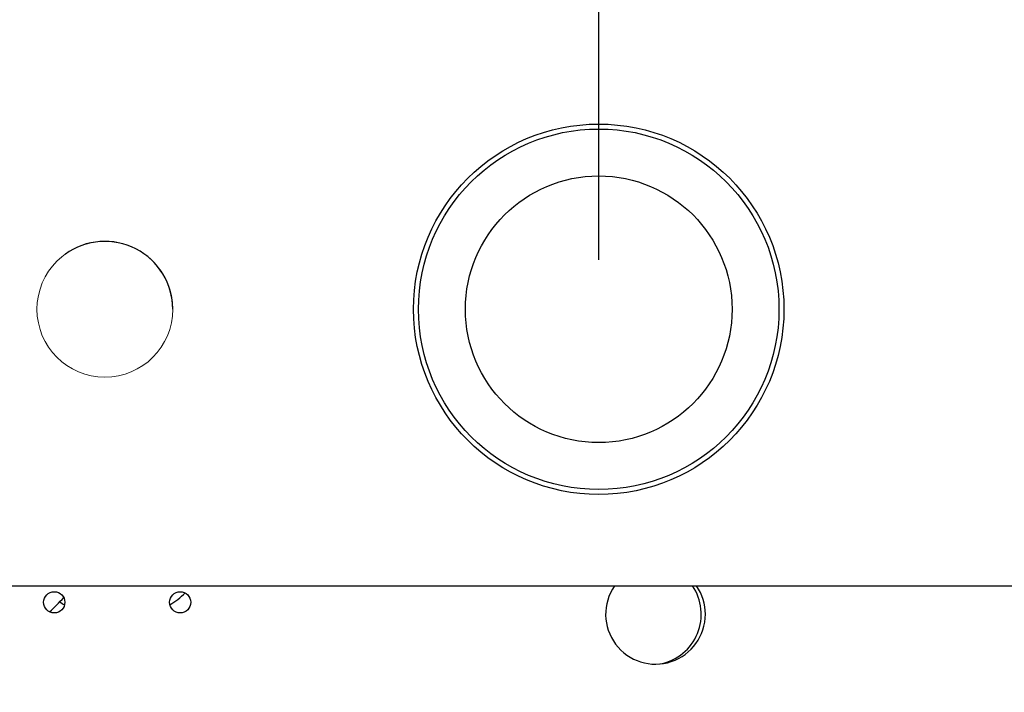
# Model space of a CAD drawing. Header units: millimetres. Extents: x 9131 to 12658, y 3907 to 6401.
# Tile 8 of 158: x 10503 to 10702, y 5625 to 5762. Entities that reach past the tile are written whole.
import ezdxf

# ---------------------------------------------------------------- set-up
doc = ezdxf.new("R2010")
doc.units = ezdxf.units.MM
doc.dimstyles.get("Standard").update_dxf_attribs({"dimtxt": 20, "dimasz": 10, "dimexe": 10, "dimexo": 10, "dimgap": 10, "dimtad": 0, "dimtih": 1, "dimtoh": 1, "dimdsep": 46, "dimtxsty": 'Standard', "dimcen": 0.09, "dimadec": 0, "dimazin": 0, "dimtfac": 1, "dimtofl": 0, "dimtmove": 0, "dimatfit": 3, "dimfxl": 0, "dimtolj": 1, "dimtzin": 0, "dimarcsym": 0})

# ---------------------------------------------------------------- blocks, each defined once
blk = doc.blocks.new('*D19')
at = {"color": 0, "lineweight": -2}
for p, q in [((10079.25, 5726.55), (10079.25, 5999.92)), ((10620.25, 5712.95), (10620.25, 5999.92)), ((10089.25, 5989.92), (10316.42, 5989.92)), ((10610.25, 5989.92), (10383.09, 5989.92))]:
    blk.add_line(p, q, dxfattribs=at)
at = {"color": 0, "lineweight": 18}
for points in [[(10089.25, 5991.58), (10089.25, 5988.25), (10079.25, 5989.92)], [(10610.25, 5991.58), (10610.25, 5988.25), (10620.25, 5989.92)]]:
    blk.add_solid(points, dxfattribs=at)
at = {"layer": 'Defpoints', "color": 0, "lineweight": 18}
for p in [(10620.25, 5989.92), (10079.25, 5716.55), (10620.25, 5702.95)]:
    blk.add_point(p, dxfattribs=at)
at = {"color": 0, "lineweight": 18, "insert": (10349.75, 5989.92), "char_height": 20, "attachment_point": 5}
blk.add_mtext('\\A1;541', dxfattribs=at)
blk = doc.blocks.new('*D25')
at = {"color": 0, "lineweight": -2}
for p, q in [((10708.25, 5791.45), (10900.65, 5791.45)), ((10890.65, 5781.45), (10890.65, 5492.62)), ((10890.65, 5163.8), (10890.65, 5452.62)), ((10586.75, 5153.8), (10900.65, 5153.8))]:
    blk.add_line(p, q, dxfattribs=at)
at = {"color": 0, "lineweight": 18}
for points in [[(10888.98, 5781.45), (10892.32, 5781.45), (10890.65, 5791.45)], [(10888.98, 5163.8), (10892.32, 5163.8), (10890.65, 5153.8)]]:
    blk.add_solid(points, dxfattribs=at)
at = {"layer": 'Defpoints', "color": 0, "lineweight": 18}
for p in [(10698.25, 5791.45), (10890.65, 5791.45), (10576.75, 5153.8)]:
    blk.add_point(p, dxfattribs=at)
at = {"color": 0, "lineweight": 18, "insert": (10890.65, 5472.62), "char_height": 20, "attachment_point": 5}
blk.add_mtext('\\A1;635', dxfattribs=at)

msp = doc.modelspace()

# ---------------------------------------------------------------- linework, layer by layer
msp.add_line((10473.022, 5646.947), (10767.483, 5646.947))
for centre, radius in [((10620.253, 5702.947), 37.5), ((10620.253, 5702.947), 36.5), ((10620.253, 5702.947), 27), ((10510.003, 5643.623), 2.15), ((10535.503, 5643.623), 2.15)]:
    msp.add_circle(centre, radius)
at = {"lineweight": 18}
msp.add_circle((10520.253, 5702.947), 13.75, dxfattribs=at)
for centre, radius, start, end in [((10520.253, 5702.947), 13.75, 0, 125.58375), ((10631.753, 5641.197), 10.1, 145.29938, 0), ((10630.753, 5641.197), 10.25, 281.40187, 34.12688), ((10631.753, 5641.197), 10.1, 0, 34.70625), ((10467.753, 5685.197), 60, 313.515, 317.40187), ((10524.553, 5657.347), 16.8, 301.86844, 315.30094), ((10520.953, 5657.347), 16.8, 234.1575, 238.13156)]:
    msp.add_arc(centre, radius, start, end)

# ---------------------------------------------------------------- dimensions: what is measured, and where the dimension line sits
dim = msp.add_linear_dim(base=(10620.253, 5989.917), p1=(10079.253, 5716.547), p2=(10620.253, 5702.947), dimstyle='Standard', dxfattribs=at)
dim.commit()
dim.dimension.update_dxf_attribs({"geometry": '*D19', "text_midpoint": (10349.753, 5989.917)})
dim = msp.add_linear_dim(base=(10890.65, 5791.447), p1=(10576.753, 5153.797), p2=(10698.253, 5791.447), angle=90, text='635', dimstyle='Standard', dxfattribs=at)
dim.commit()
dim.dimension.update_dxf_attribs({"geometry": '*D25', "text_midpoint": (10890.65, 5472.622)})

doc.saveas('drawing.dxf')
